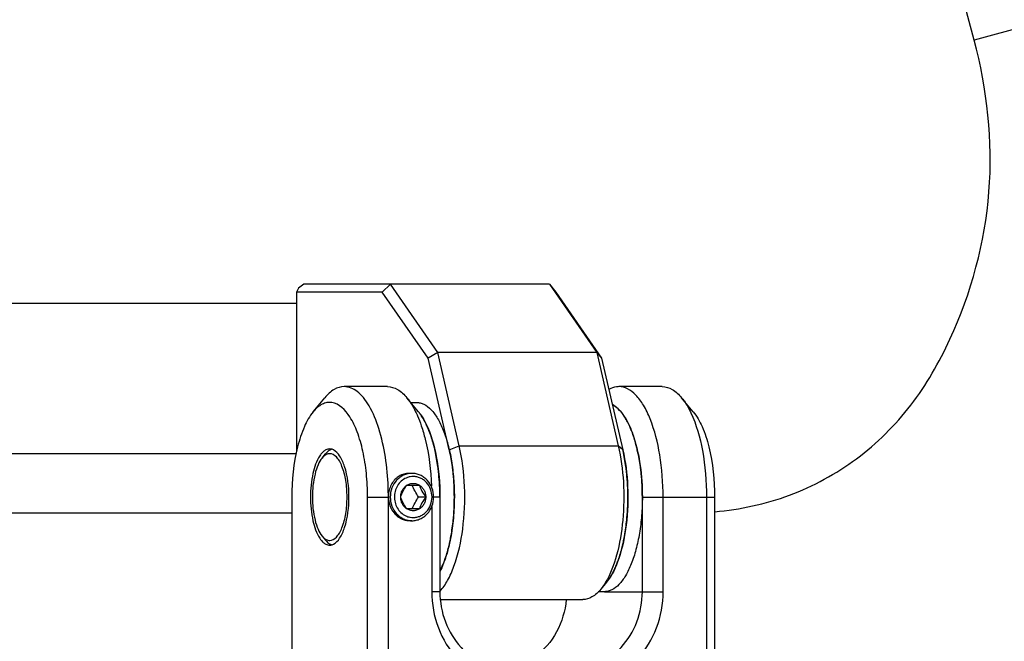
# Model space of a CAD drawing. Header units: millimetres. Extents: x 0 to 12710, y 0 to 5940.
# Tile 14 of 241: x 1558 to 1620, y 651 to 690. Entities that reach past the tile are written whole.
import ezdxf

# ---------------------------------------------------------------- set-up
doc = ezdxf.new("R2010")
doc.units = ezdxf.units.MM
doc.header["$LTSCALE"] = 231.275
for name, color, linetype in [('2ND_ARM_V2_PITCH_ABL607', 7, 'CONTINUOUS'), ('_0302_DELTA_BOTTOM_COVER-3T_PBL556', 7, 'CONTINUOUS'), ('A2300201_ABL553', 7, 'CONTINUOUS'), ('A2400201_ABL624', 7, 'CONTINUOUS'), ('M2300101_PBL608', 7, 'CONTINUOUS'), ('M2300201_PBL606', 7, 'CONTINUOUS'), ('M2300301_PBL721', 7, 'CONTINUOUS'), ('M2300602_PBL609', 7, 'CONTINUOUS'), ('M2420202_PBL675', 7, 'CONTINUOUS'), ('SSHH-ST-M3-5_203_PBL631', 7, 'CONTINUOUS'), ('WFM_0608_06_2_PBL719', 7, 'CONTINUOUS'), ('WFM_0608_06_2_PBL723', 7, 'CONTINUOUS'), ('아래쪽_19_VBL544', 7, 'CONTINUOUS')]:
    doc.layers.add(name, color=color, linetype=linetype)

# ---------------------------------------------------------------- blocks, each defined once
blk = doc.blocks.new('M2300201_PBL606', base_point=(1585.924, 663.35))
at = {"layer": 'M2300201_PBL606', "color": 7}
for p, q in [((1575.883, 673.35), (1575.554, 673.1)), ((1591.45, 673.35), (1575.883, 673.35)), ((1581.368, 673.35), (1580.856, 672.85)), ((1584.368, 669.02), (1581.368, 673.35)), ((1591.45, 673.35), (1591.854, 672.85)), ((1591.45, 673.35), (1594.45, 669.02)), ((1575.554, 673.1), (1575.425, 672.85)), ((1575.425, 672.85), (1575.425, 662.715)), ((1580.856, 672.85), (1575.425, 672.85)), ((1583.763, 668.654), (1580.856, 672.85)), ((1591.854, 672.85), (1594.761, 668.654)), ((1584.368, 669.02), (1583.763, 668.654)), ((1585.735, 663.1), (1584.368, 669.02)), ((1594.45, 669.02), (1584.368, 669.02)), ((1594.45, 669.02), (1595.817, 663.1)), ((1594.45, 669.02), (1594.761, 668.654)), ((1585.104, 662.85), (1583.763, 668.654)), ((1594.761, 668.654), (1596.102, 662.85)), ((1595.071, 654.452), (1594.7, 654.002)), ((1584.569, 653.35), (1593.565, 653.35))]:
    blk.add_line(p, q, dxfattribs=at)
at = {"layer": 'M2300201_PBL606', "color": 2}
for p, q in [((1585.104, 662.85), (1585.735, 663.1)), ((1585.735, 663.1), (1595.817, 663.1)), ((1596.102, 662.85), (1595.817, 663.1))]:
    blk.add_line(p, q, dxfattribs=at)
at = {"layer": 'M2300201_PBL606', "color": 7}
for centre, radius, start, end in [((1574.831, 660.478), 10.542, 12.55803, 13.003), ((1571.732, 659.943), 13.69, 5.87692, 6.22377), ((1570.826, 659.861), 14.599, 359.9597, 5.83537), ((1570.855, 659.839), 14.57, 354.156, 0.04595), ((1571.719, 659.758), 13.703, 353.79027, 354.12581), ((1574.836, 659.222), 10.537, 346.78692, 347.43155), ((1578.551, 658.077), 6.647, 337.78535, 338.90948)]:
    blk.add_arc(centre, radius, start, end, dxfattribs=at)
for points, knots in [([(1584.517, 653.887), (1584.704, 654.088), (1585.046, 654.597), (1585.61, 655.893), (1586.037, 657.903), (1586.142, 660.482), (1585.931, 662.253), (1585.735, 663.1)], [0, 0, 0, 0, 0.086348, 0.190581, 0.443112, 0.726625, 1, 1, 1, 1]), ([(1585.341, 661.427), (1585.328, 661.544), (1585.273, 661.994), (1585.195, 662.442), (1585.122, 662.771)], [0, 0, 0, 0, 0.257441, 1, 1, 1, 1]), ([(1595.817, 663.1), (1595.99, 662.348), (1596.196, 660.772), (1596.161, 658.431), (1595.804, 656.28), (1595.327, 654.979), (1595.013, 654.452)], [0, 0, 0, 0, 0.261977, 0.536541, 0.791755, 1, 1, 1, 1]), ([(1596.102, 662.85), (1596.278, 662.089), (1596.472, 660.497), (1596.391, 658.162), (1595.971, 656.095), (1595.428, 654.885), (1595.071, 654.452)], [0, 0, 0, 0, 0.270682, 0.552183, 0.805627, 1, 1, 1, 1]), ([(1585.121, 656.929), (1585.145, 657.036), (1585.237, 657.482), (1585.304, 657.933), (1585.341, 658.275)], [0, 0, 0, 0, 0.242088, 1, 1, 1, 1]), ([(1584.752, 655.685), (1584.786, 655.772), (1584.92, 656.141), (1585.026, 656.521), (1585.095, 656.813)], [0, 0, 0, 0, 0.236862, 1, 1, 1, 1]), ([(1594.7, 654.002), (1594.544, 653.813), (1594.216, 653.494), (1593.767, 653.35), (1593.565, 653.35)], [0, 0, 0, 0, 0.548932, 1, 1, 1, 1]), ([(1595.013, 654.452), (1594.988, 654.411), (1594.892, 654.255), (1594.785, 654.106), (1594.7, 654.002)], [0, 0, 0, 0, 0.262981, 1, 1, 1, 1])]:
    blk.add_open_spline(points, degree=3, knots=knots, dxfattribs=at)
blk.add_open_spline([(1584.521, 655.159), (1584.588, 655.291), (1584.648, 655.427), (1584.704, 655.564)], degree=3, dxfattribs=at)
blk = doc.blocks.new('WFM_0608_06_2_PBL719', base_point=(1595.938, 659.785))
at = {"layer": 'WFM_0608_06_2_PBL719', "color": 7}
blk.add_line((1594.94, 653.85), (1594.537, 653.85), dxfattribs=at)
for centre, radius, start, end in [((1586.013, 660.521), 10.354, 13.01892, 13.66361), ((1585.738, 660.457), 10.636, 12.5727, 13.01984), ((1582.651, 659.936), 13.769, 5.88413, 6.21359), ((1581.679, 659.853), 14.744, 359.9888, 5.81654), ((1581.878, 659.837), 14.545, 354.16081, 0.05117), ((1582.648, 659.765), 13.772, 353.78478, 354.13394), ((1585.785, 659.233), 10.588, 346.77994, 347.44114), ((1589.518, 658.089), 6.68, 337.78089, 338.90896), ((1592.548, 656.508), 3.255, 323.08009, 326.509), ((1592.923, 656.223), 2.784, 320.39589, 321.76152), ((1592.829, 656.297), 2.903, 321.75606, 322.33074), ((1592.761, 656.35), 2.99, 322.33158, 323.05867)]:
    blk.add_arc(centre, radius, start, end, dxfattribs=at)
for points, knots in [([(1595.44, 665.719), (1595.584, 665.642), (1595.869, 665.414), (1596.228, 664.946), (1596.551, 664.336), (1596.938, 663.307), (1597.256, 661.795), (1597.34, 660.519), (1597.34, 659.85)], [0, 0, 0, 0, 0.076872, 0.168608, 0.276579, 0.40013, 0.685133, 1, 1, 1, 1]), ([(1596.339, 661.426), (1596.326, 661.543), (1596.271, 661.994), (1596.193, 662.443), (1596.119, 662.773)], [0, 0, 0, 0, 0.257273, 1, 1, 1, 1]), ([(1597.34, 659.85), (1597.34, 659.46), (1597.31, 658.691), (1597.177, 657.576), (1596.961, 656.546), (1596.671, 655.64), (1596.316, 654.89), (1595.91, 654.32), (1595.511, 653.996), (1595.181, 653.871), (1595.019, 653.85), (1594.94, 653.85)], [0, 0, 0, 0, 0.169875, 0.334284, 0.488103, 0.62687, 0.747241, 0.847663, 0.9296, 0.965632, 1, 1, 1, 1]), ([(1596.12, 656.931), (1596.144, 657.038), (1596.236, 657.482), (1596.302, 657.932), (1596.339, 658.274)], [0, 0, 0, 0, 0.242103, 1, 1, 1, 1]), ([(1595.751, 655.685), (1595.784, 655.772), (1595.918, 656.141), (1596.024, 656.52), (1596.093, 656.812)], [0, 0, 0, 0, 0.236861, 1, 1, 1, 1]), ([(1595.263, 654.712), (1595.303, 654.774), (1595.472, 655.046), (1595.609, 655.336), (1595.702, 655.563)], [0, 0, 0, 0, 0.23143, 1, 1, 1, 1])]:
    blk.add_open_spline(points, degree=3, knots=knots, dxfattribs=at)
blk = doc.blocks.new('M2300301_PBL721', base_point=(1503.891, 667.35))
at = {"layer": 'M2300301_PBL721', "color": 7}
for p, q in [((1575.425, 672.115), (1436.724, 672.115)), ((1575.404, 662.585), (1436.724, 662.585))]:
    blk.add_line(p, q, dxfattribs=at)
blk = doc.blocks.new('WFM_0608_06_2_PBL723', base_point=(1584.043, 660.496))
at = {"layer": 'WFM_0608_06_2_PBL723', "color": 7}
blk.add_line((1582.66, 665.85), (1583.025, 665.85), dxfattribs=at)
for centre, radius, start, end in [((1580.912, 663.402), 2.906, 37.64687, 38.21648), ((1580.844, 663.35), 2.992, 36.93175, 37.64609), ((1580.56, 663.141), 3.345, 33.52262, 36.86462), ((1577.601, 661.611), 6.682, 21.08402, 22.21366), ((1573.87, 660.468), 10.589, 12.56141, 13.21356), ((1570.734, 659.936), 13.772, 5.86997, 6.21336), ((1569.763, 659.853), 14.745, 359.98888, 5.80288)]:
    blk.add_arc(centre, radius, start, end, dxfattribs=at)
for points, knots in [([(1583.025, 665.85), (1583.104, 665.85), (1583.267, 665.83), (1583.596, 665.705), (1583.995, 665.381), (1584.402, 664.811), (1584.756, 664.061), (1585.046, 663.155), (1585.262, 662.125), (1585.395, 661.01), (1585.425, 660.241), (1585.425, 659.85)], [0, 0, 0, 0, 0.034368, 0.0704, 0.152337, 0.252759, 0.373129, 0.511895, 0.665715, 0.830124, 1, 1, 1, 1]), ([(1583.637, 664.476), (1583.615, 664.522), (1583.527, 664.697), (1583.428, 664.867), (1583.348, 664.988)], [0, 0, 0, 0, 0.262476, 1, 1, 1, 1]), ([(1583.788, 664.138), (1583.776, 664.167), (1583.728, 664.281), (1583.677, 664.393), (1583.637, 664.476)], [0, 0, 0, 0, 0.256155, 1, 1, 1, 1]), ([(1584.178, 662.888), (1584.155, 662.989), (1584.059, 663.37), (1583.94, 663.745), (1583.836, 664.015)], [0, 0, 0, 0, 0.2627, 1, 1, 1, 1]), ([(1584.424, 661.426), (1584.412, 661.542), (1584.357, 661.993), (1584.278, 662.441), (1584.205, 662.771)], [0, 0, 0, 0, 0.257259, 1, 1, 1, 1]), ([(1585.425, 659.85), (1585.425, 659.402), (1585.386, 658.525), (1585.213, 657.265), (1584.934, 656.133), (1584.666, 655.446), (1584.512, 655.141)], [0, 0, 0, 0, 0.277996, 0.544217, 0.787837, 1, 1, 1, 1])]:
    blk.add_open_spline(points, degree=3, knots=knots, dxfattribs=at)
blk = doc.blocks.new('A2300201_ABL553', base_point=(1509.581, 663.35))
at = {"layer": 'M2300201_PBL606'}
blk.add_blockref('M2300201_PBL606', (1585.924, 663.35), dxfattribs=at)
at = {"layer": 'M2300301_PBL721'}
blk.add_blockref('M2300301_PBL721', (1503.891, 667.35), dxfattribs=at)
at = {"layer": 'WFM_0608_06_2_PBL719'}
blk.add_blockref('WFM_0608_06_2_PBL719', (1595.938, 659.785), dxfattribs=at)
at = {"layer": 'WFM_0608_06_2_PBL723'}
blk.add_blockref('WFM_0608_06_2_PBL723', (1584.043, 660.496), dxfattribs=at)
blk = doc.blocks.new('_0302_DELTA_BOTTOM_COVER-3T_PBL556', base_point=(1588.119, 739.287))
at = {"layer": '_0302_DELTA_BOTTOM_COVER-3T_PBL556', "color": 2}
for p, q in [((1618.369, 688.824), (1600.66, 754.916)), ((1626.444, 690.988), (1618.369, 688.824)), ((1549.848, 658.851), (1575.126, 658.851))]:
    blk.add_line(p, q, dxfattribs=at)
blk.add_open_spline([(1601.931, 658.92), (1603.54, 659.057), (1606.742, 659.752), (1611.052, 662.097), (1614.542, 665.556), (1617.762, 671.198), (1619.917, 679.15), (1619.203, 685.71), (1618.369, 688.824)], degree=3, knots=[0, 0, 0, 0, 0.125118, 0.250195, 0.375305, 0.500533, 0.750213, 1, 1, 1, 1], dxfattribs=at)
blk = doc.blocks.new('M2300101_PBL608', base_point=(1588.524, 653.35))
at = {"layer": 'M2300101_PBL608', "color": 7}
for p, q in [((1581.192, 666.85), (1578.443, 666.85)), ((1598.606, 666.85), (1595.856, 666.85)), ((1576.479, 665.249), (1577.221, 666.149)), ((1583.156, 665.249), (1582.414, 666.149)), ((1600.57, 665.249), (1599.828, 666.149)), ((1575.126, 659.85), (1575.126, 645.85)), ((1579.926, 645.85), (1579.926, 659.85)), ((1581.243, 646.265), (1581.243, 659.85)), ((1584.509, 659.85), (1584.509, 653.85)), ((1597.34, 653.85), (1597.34, 659.85)), ((1598.656, 653.85), (1598.656, 659.85)), ((1601.406, 659.85), (1601.406, 646.265)), ((1601.922, 659.85), (1601.922, 645.85)), ((1583.992, 659.246), (1583.992, 653.85)), ((1589.091, 648.85), (1592.757, 648.85)), ((1589.491, 647.85), (1593.157, 647.85)), ((1581.243, 646.265), (1579.926, 645.85)), ((1581.243, 646.265), (1586.205, 640.85)), ((1596.444, 640.85), (1601.406, 646.265)), ((1601.922, 645.85), (1601.406, 646.265)), ((1580.625, 639.85), (1575.126, 645.85)), ((1579.926, 645.85), (1575.126, 645.85)), ((1579.926, 645.85), (1585.425, 639.85)), ((1596.423, 639.85), (1601.922, 645.85)), ((1585.425, 639.85), (1586.205, 640.85)), ((1596.444, 640.85), (1586.205, 640.85)), ((1596.444, 640.85), (1596.423, 639.85)), ((1596.423, 639.85), (1580.625, 639.85))]:
    blk.add_line(p, q, dxfattribs=at)
at = {"layer": 'M2300101_PBL608', "color": 2}
for p, q in [((1579.926, 659.85), (1581.243, 659.85)), ((1584.509, 659.85), (1584.108, 659.85)), ((1597.34, 659.85), (1601.922, 659.85)), ((1584.509, 653.85), (1583.992, 653.85)), ((1594.94, 653.85), (1598.656, 653.85)), ((1589.091, 648.85), (1589.491, 647.85)), ((1592.757, 648.85), (1593.157, 647.85))]:
    blk.add_line(p, q, dxfattribs=at)
at = {"layer": 'M2300101_PBL608', "color": 7}
for centre, radius, start, end in [((1594.792, 664.505), 1.376, 57.8735, 61.44643), ((1594.722, 664.392), 1.509, 54.16905, 57.86596), ((1593.355, 663.117), 3.388, 33.52806, 35.54862), ((1590.467, 661.625), 6.646, 21.07747, 22.22295), ((1586.743, 660.477), 10.545, 12.5525, 13.22699), ((1583.636, 659.945), 13.7, 5.85357, 6.21417), ((1582.71, 659.859), 14.63, 359.96617, 5.81628), ((1592.369, 650.964), 2.108, 280.68172, 282.89333)]:
    blk.add_arc(centre, radius, start, end, dxfattribs=at)
at = {"layer": 'M2300101_PBL608', "color": 134}
blk.add_arc((1582.552, 660.122), 1.229, 89.27054, 90.31396, dxfattribs=at)
at = {"layer": 'M2300101_PBL608', "color": 7}
for points, knots in [([(1578.443, 666.85), (1578.225, 666.85), (1577.742, 666.696), (1577.389, 666.352), (1577.221, 666.149)], [0, 0, 0, 0, 0.451066, 1, 1, 1, 1]), ([(1581.054, 662.375), (1580.959, 662.99), (1580.714, 664.107), (1580.209, 665.376), (1579.694, 666.139), (1579.214, 666.637), (1578.738, 666.85), (1578.443, 666.85)], [0, 0, 0, 0, 0.339423, 0.62244, 0.738944, 0.838814, 1, 1, 1, 1]), ([(1581.192, 666.85), (1581.409, 666.85), (1581.893, 666.696), (1582.246, 666.352), (1582.414, 666.149)], [0, 0, 0, 0, 0.451066, 1, 1, 1, 1]), ([(1595.856, 666.85), (1595.803, 666.85), (1595.582, 666.835), (1595.368, 666.753), (1595.223, 666.669)], [0, 0, 0, 0, 0.24127, 1, 1, 1, 1]), ([(1598.656, 659.85), (1598.656, 660.746), (1598.53, 662.427), (1598.051, 664.389), (1597.463, 665.638), (1596.987, 666.303), (1596.454, 666.739), (1596.044, 666.85), (1595.856, 666.85)], [0, 0, 0, 0, 0.334422, 0.626915, 0.747424, 0.847959, 0.929993, 1, 1, 1, 1]), ([(1598.606, 666.85), (1598.823, 666.85), (1599.307, 666.696), (1599.66, 666.352), (1599.828, 666.149)], [0, 0, 0, 0, 0.451066, 1, 1, 1, 1]), ([(1579.926, 659.85), (1579.926, 660.351), (1579.877, 661.328), (1579.665, 662.711), (1579.316, 663.929), (1578.807, 665.057), (1578.054, 665.865), (1577.344, 665.85), (1576.908, 665.695), (1576.638, 665.442), (1576.479, 665.249)], [0, 0, 0, 0, 0.185631, 0.361443, 0.518562, 0.650321, 0.830682, 0.868142, 0.907351, 1, 1, 1, 1]), ([(1582.414, 666.149), (1582.468, 666.083), (1582.693, 665.786), (1582.875, 665.459), (1582.998, 665.199)], [0, 0, 0, 0, 0.228344, 1, 1, 1, 1]), ([(1599.828, 666.149), (1599.882, 666.083), (1600.107, 665.786), (1600.289, 665.459), (1600.412, 665.199)], [0, 0, 0, 0, 0.228344, 1, 1, 1, 1]), ([(1576.479, 665.249), (1576.248, 664.97), (1575.85, 664.248), (1575.276, 662.453), (1575.126, 660.919), (1575.126, 659.85)], [0, 0, 0, 0, 0.192445, 0.431857, 1, 1, 1, 1]), ([(1583.156, 665.249), (1583.199, 665.196), (1583.379, 664.961), (1583.527, 664.702), (1583.627, 664.497)], [0, 0, 0, 0, 0.229574, 1, 1, 1, 1]), ([(1596.112, 665.087), (1596.073, 665.141), (1595.924, 665.335), (1595.749, 665.511), (1595.605, 665.616)], [0, 0, 0, 0, 0.27317, 1, 1, 1, 1]), ([(1600.57, 665.249), (1600.8, 664.97), (1601.199, 664.248), (1601.773, 662.453), (1601.922, 660.919), (1601.922, 659.85)], [0, 0, 0, 0, 0.192445, 0.431857, 1, 1, 1, 1]), ([(1582.998, 665.199), (1583.029, 665.135), (1583.151, 664.866), (1583.256, 664.589), (1583.328, 664.375)], [0, 0, 0, 0, 0.238573, 1, 1, 1, 1]), ([(1596.619, 664.138), (1596.586, 664.218), (1596.46, 664.511), (1596.308, 664.794), (1596.179, 664.988)], [0, 0, 0, 0, 0.268592, 1, 1, 1, 1]), ([(1600.412, 665.199), (1600.77, 664.443), (1601.256, 662.661), (1601.406, 660.837), (1601.406, 659.85)], [0, 0, 0, 0, 0.458761, 1, 1, 1, 1]), ([(1583.328, 664.375), (1583.424, 664.094), (1583.781, 662.845), (1583.938, 661.543), (1583.978, 660.542)], [0, 0, 0, 0, 0.228419, 1, 1, 1, 1]), ([(1583.627, 664.497), (1583.946, 663.846), (1584.376, 662.297), (1584.509, 660.711), (1584.509, 659.85)], [0, 0, 0, 0, 0.457172, 1, 1, 1, 1]), ([(1597.009, 662.89), (1596.986, 662.99), (1596.89, 663.37), (1596.772, 663.745), (1596.668, 664.015)], [0, 0, 0, 0, 0.262632, 1, 1, 1, 1]), ([(1577.526, 662.9), (1577.441, 662.9), (1577.322, 662.867), (1577.223, 662.805), (1577.197, 662.787)], [0, 0, 0, 0, 0.730095, 1, 1, 1, 1]), ([(1578.746, 659.85), (1578.746, 660.501), (1578.643, 661.419), (1578.227, 662.419), (1577.928, 662.76), (1577.766, 662.841)], [0, 0, 0, 0, 0.601846, 0.833243, 1, 1, 1, 1]), ([(1597.255, 661.427), (1597.243, 661.543), (1597.188, 661.993), (1597.11, 662.44), (1597.037, 662.769)], [0, 0, 0, 0, 0.257355, 1, 1, 1, 1]), ([(1576.896, 662.463), (1576.676, 662.132), (1576.392, 661.252), (1576.306, 660.353), (1576.306, 659.85)], [0, 0, 0, 0, 0.441622, 1, 1, 1, 1]), ([(1577.117, 662.724), (1577.097, 662.706), (1577.015, 662.627), (1576.945, 662.536), (1576.896, 662.463)], [0, 0, 0, 0, 0.231131, 1, 1, 1, 1]), ([(1581.243, 659.85), (1581.243, 660.065), (1581.227, 660.909), (1581.15, 661.753), (1581.054, 662.375)], [0, 0, 0, 0, 0.254229, 1, 1, 1, 1]), ([(1576.306, 659.85), (1576.306, 659.348), (1576.392, 658.449), (1576.676, 657.57), (1576.896, 657.238)], [0, 0, 0, 0, 0.55835, 1, 1, 1, 1]), ([(1577.766, 656.86), (1577.928, 656.941), (1578.227, 657.282), (1578.643, 658.282), (1578.746, 659.2), (1578.746, 659.85)], [0, 0, 0, 0, 0.166757, 0.398154, 1, 1, 1, 1]), ([(1576.896, 657.238), (1576.913, 657.213), (1576.979, 657.119), (1577.055, 657.033), (1577.117, 656.977)], [0, 0, 0, 0, 0.269778, 1, 1, 1, 1]), ([(1577.197, 656.914), (1577.223, 656.895), (1577.322, 656.834), (1577.441, 656.8), (1577.526, 656.8)], [0, 0, 0, 0, 0.269905, 1, 1, 1, 1]), ([(1583.992, 653.85), (1583.992, 653.072), (1584.27, 651.519), (1585.475, 649.528), (1587.302, 648.173), (1588.773, 647.85), (1589.491, 647.85)], [0, 0, 0, 0, 0.25999, 0.514217, 0.760121, 1, 1, 1, 1]), ([(1584.509, 653.85), (1584.509, 653.202), (1584.74, 651.907), (1585.745, 650.248), (1587.267, 649.119), (1588.493, 648.85), (1589.091, 648.85)], [0, 0, 0, 0, 0.25999, 0.514217, 0.760121, 1, 1, 1, 1]), ([(1592.757, 648.85), (1593.355, 648.85), (1594.582, 649.119), (1596.104, 650.248), (1597.108, 651.907), (1597.34, 653.202), (1597.34, 653.85)], [0, 0, 0, 0, 0.239879, 0.485783, 0.74001, 1, 1, 1, 1]), ([(1593.157, 647.85), (1593.875, 647.85), (1595.346, 648.173), (1597.173, 649.528), (1598.378, 651.519), (1598.656, 653.072), (1598.656, 653.85)], [0, 0, 0, 0, 0.239879, 0.485783, 0.74001, 1, 1, 1, 1]), ([(1592.516, 653.346), (1592.45, 652.635), (1592.04, 651.245), (1591.097, 650.135), (1590.542, 649.721)], [0, 0, 0, 0, 0.507826, 1, 1, 1, 1]), ([(1593.336, 650.051), (1593.168, 650.051), (1592.778, 649.964), (1592.408, 649.832), (1592.196, 649.754)], [0, 0, 0, 0, 0.425329, 1, 1, 1, 1]), ([(1593.774, 649.716), (1593.774, 649.637), (1593.643, 649.211), (1593.181, 648.987), (1592.84, 648.908)], [0, 0, 0, 0, 0.18324, 1, 1, 1, 1]), ([(1593.336, 650.051), (1593.45, 650.051), (1593.678, 650.02), (1593.774, 649.804), (1593.774, 649.716)], [0, 0, 0, 0, 0.564831, 1, 1, 1, 1]), ([(1592.76, 648.892), (1592.724, 648.885), (1592.572, 648.86), (1592.417, 648.85), (1592.299, 648.85)], [0, 0, 0, 0, 0.236307, 1, 1, 1, 1])]:
    blk.add_open_spline(points, degree=3, knots=knots, dxfattribs=at)
for points in [[(1577.197, 662.787), (1577.169, 662.768), (1577.142, 662.747), (1577.117, 662.724)], [(1577.673, 662.878), (1577.625, 662.893), (1577.575, 662.9), (1577.526, 662.9)], [(1577.766, 662.841), (1577.736, 662.856), (1577.705, 662.869), (1577.673, 662.878)], [(1577.117, 656.977), (1577.142, 656.954), (1577.169, 656.933), (1577.197, 656.914)], [(1577.526, 656.8), (1577.575, 656.8), (1577.625, 656.808), (1577.673, 656.823)], [(1577.673, 656.823), (1577.705, 656.832), (1577.736, 656.845), (1577.766, 656.86)]]:
    blk.add_open_spline(points, degree=3, dxfattribs=at)
at = {"layer": 'M2300101_PBL608', "color": 134}
for points, knots in [([(1582.546, 661.351), (1582.495, 661.35), (1582.333, 661.339), (1582.065, 661.266), (1581.785, 661.097), (1581.551, 660.856), (1581.375, 660.556), (1581.264, 660.201), (1581.243, 659.966), (1581.243, 659.85)], [0, 0, 0, 0, 0.070873, 0.225727, 0.380582, 0.535436, 0.690291, 0.845145, 1, 1, 1, 1]), ([(1581.243, 659.85), (1581.245, 659.826), (1581.249, 659.778), (1581.255, 659.717), (1581.259, 659.668), (1581.262, 659.638), (1581.264, 659.614), (1581.265, 659.596), (1581.267, 659.58), (1581.268, 659.57), (1581.268, 659.564), (1581.268, 659.559), (1581.27, 659.555), (1581.272, 659.549), (1581.274, 659.539), (1581.278, 659.524), (1581.283, 659.507), (1581.29, 659.483), (1581.298, 659.454), (1581.307, 659.419), (1581.317, 659.384), (1581.325, 659.355), (1581.332, 659.331), (1581.337, 659.314), (1581.341, 659.299), (1581.343, 659.289), (1581.345, 659.283), (1581.346, 659.279), (1581.348, 659.275), (1581.351, 659.269), (1581.355, 659.26), (1581.362, 659.247), (1581.37, 659.23), (1581.38, 659.209), (1581.393, 659.182), (1581.409, 659.15), (1581.425, 659.117), (1581.438, 659.09), (1581.449, 659.069), (1581.456, 659.053), (1581.463, 659.039), (1581.468, 659.03), (1581.47, 659.024), (1581.472, 659.02), (1581.475, 659.017), (1581.479, 659.012), (1581.485, 659.004), (1581.494, 658.992), (1581.505, 658.977), (1581.519, 658.958), (1581.537, 658.934), (1581.559, 658.905), (1581.58, 658.876), (1581.598, 658.852), (1581.613, 658.833), (1581.624, 658.819), (1581.633, 658.807), (1581.639, 658.798), (1581.643, 658.793), (1581.645, 658.79), (1581.648, 658.787), (1581.653, 658.783), (1581.66, 658.776), (1581.671, 658.767), (1581.684, 658.755), (1581.701, 658.739), (1581.723, 658.72), (1581.749, 658.697), (1581.775, 658.674), (1581.796, 658.654), (1581.814, 658.639), (1581.827, 658.627), (1581.837, 658.618), (1581.845, 658.611), (1581.849, 658.607), (1581.852, 658.604), (1581.856, 658.602), (1581.861, 658.599), (1581.87, 658.594), (1581.882, 658.587), (1581.897, 658.578), (1581.917, 658.567), (1581.941, 658.552), (1581.971, 658.535), (1582, 658.518), (1582.025, 658.503), (1582.045, 658.492), (1582.059, 658.483), (1582.072, 658.476), (1582.08, 658.471), (1582.085, 658.468), (1582.089, 658.465), (1582.093, 658.464), (1582.098, 658.463), (1582.108, 658.459), (1582.121, 658.455), (1582.137, 658.45), (1582.158, 658.442), (1582.185, 658.434), (1582.217, 658.423), (1582.249, 658.412), (1582.276, 658.403), (1582.297, 658.396), (1582.313, 658.391), (1582.327, 658.386), (1582.336, 658.383), (1582.342, 658.381), (1582.346, 658.38), (1582.35, 658.38), (1582.355, 658.379), (1582.365, 658.378), (1582.38, 658.376), (1582.397, 658.375), (1582.419, 658.372), (1582.447, 658.369), (1582.493, 658.364), (1582.549, 658.358), (1582.595, 658.353), (1582.617, 658.35)], [0, 0, 0, 0, 0.03125, 0.0625, 0.078125, 0.09375, 0.101562, 0.109375, 0.117188, 0.121094, 0.123047, 0.125, 0.126953, 0.128906, 0.132812, 0.140625, 0.148438, 0.15625, 0.171875, 0.1875, 0.203125, 0.21875, 0.226562, 0.234375, 0.242188, 0.246094, 0.248047, 0.25, 0.251953, 0.253906, 0.257812, 0.265625, 0.273438, 0.28125, 0.296875, 0.3125, 0.328125, 0.34375, 0.351562, 0.359375, 0.367188, 0.371094, 0.373047, 0.375, 0.376953, 0.378906, 0.382812, 0.390625, 0.398438, 0.40625, 0.421875, 0.4375, 0.453125, 0.46875, 0.476562, 0.484375, 0.492188, 0.496094, 0.498047, 0.5, 0.501953, 0.503906, 0.507812, 0.515625, 0.523438, 0.53125, 0.546875, 0.5625, 0.578125, 0.59375, 0.601562, 0.609375, 0.617188, 0.621094, 0.623047, 0.625, 0.626953, 0.628906, 0.632812, 0.640625, 0.648438, 0.65625, 0.671875, 0.6875, 0.703125, 0.71875, 0.726562, 0.734375, 0.742188, 0.746094, 0.748047, 0.75, 0.751953, 0.753906, 0.757812, 0.765625, 0.773438, 0.78125, 0.796875, 0.8125, 0.828125, 0.84375, 0.851562, 0.859375, 0.867188, 0.871094, 0.873047, 0.875, 0.876953, 0.878906, 0.882812, 0.890625, 0.898438, 0.90625, 0.921875, 0.9375, 0.96875, 1, 1, 1, 1]), ([(1591.324, 644.85), (1591.302, 644.848), (1591.257, 644.843), (1591.202, 644.837), (1591.157, 644.833), (1591.129, 644.83), (1591.107, 644.827), (1591.091, 644.825), (1591.077, 644.824), (1591.067, 644.823), (1591.061, 644.822), (1591.057, 644.822), (1591.053, 644.821), (1591.048, 644.819), (1591.038, 644.816), (1591.025, 644.811), (1591.009, 644.806), (1590.988, 644.799), (1590.961, 644.79), (1590.929, 644.78), (1590.897, 644.769), (1590.87, 644.76), (1590.848, 644.753), (1590.832, 644.748), (1590.819, 644.743), (1590.81, 644.74), (1590.804, 644.739), (1590.8, 644.738), (1590.797, 644.735), (1590.792, 644.732), (1590.783, 644.727), (1590.771, 644.72), (1590.756, 644.712), (1590.736, 644.7), (1590.711, 644.686), (1590.682, 644.669), (1590.652, 644.651), (1590.628, 644.637), (1590.608, 644.626), (1590.593, 644.617), (1590.581, 644.61), (1590.572, 644.605), (1590.567, 644.602), (1590.563, 644.6), (1590.56, 644.597), (1590.556, 644.593), (1590.548, 644.586), (1590.537, 644.576), (1590.524, 644.564), (1590.506, 644.549), (1590.484, 644.529), (1590.458, 644.505), (1590.431, 644.482), (1590.409, 644.462), (1590.392, 644.447), (1590.378, 644.435), (1590.368, 644.425), (1590.36, 644.418), (1590.355, 644.414), (1590.352, 644.411), (1590.349, 644.408), (1590.346, 644.403), (1590.34, 644.395), (1590.331, 644.383), (1590.32, 644.369), (1590.306, 644.35), (1590.288, 644.326), (1590.267, 644.298), (1590.246, 644.27), (1590.228, 644.246), (1590.214, 644.227), (1590.203, 644.213), (1590.194, 644.201), (1590.188, 644.193), (1590.184, 644.188), (1590.182, 644.185), (1590.18, 644.181), (1590.177, 644.176), (1590.173, 644.166), (1590.166, 644.153), (1590.158, 644.137), (1590.147, 644.115), (1590.134, 644.088), (1590.118, 644.056), (1590.103, 644.024), (1590.089, 643.997), (1590.079, 643.975), (1590.071, 643.959), (1590.064, 643.946), (1590.06, 643.936), (1590.057, 643.931), (1590.055, 643.927), (1590.054, 643.923), (1590.052, 643.917), (1590.049, 643.906), (1590.045, 643.892), (1590.04, 643.874), (1590.034, 643.851), (1590.026, 643.822), (1590.016, 643.787), (1590.006, 643.752), (1589.998, 643.723), (1589.991, 643.699), (1589.986, 643.682), (1589.982, 643.667), (1589.979, 643.657), (1589.978, 643.651), (1589.976, 643.647), (1589.976, 643.642), (1589.976, 643.636), (1589.975, 643.625), (1589.973, 643.61), (1589.971, 643.591), (1589.969, 643.567), (1589.966, 643.536), (1589.962, 643.486), (1589.956, 643.425), (1589.952, 643.375), (1589.949, 643.35)], [0, 0, 0, 0, 0.03125, 0.0625, 0.078125, 0.09375, 0.101562, 0.109375, 0.117188, 0.121094, 0.123047, 0.125, 0.126953, 0.128906, 0.132812, 0.140625, 0.148438, 0.15625, 0.171875, 0.1875, 0.203125, 0.21875, 0.226562, 0.234375, 0.242188, 0.246094, 0.248047, 0.25, 0.251953, 0.253906, 0.257812, 0.265625, 0.273438, 0.28125, 0.296875, 0.3125, 0.328125, 0.34375, 0.351562, 0.359375, 0.367188, 0.371094, 0.373047, 0.375, 0.376953, 0.378906, 0.382812, 0.390625, 0.398438, 0.40625, 0.421875, 0.4375, 0.453125, 0.46875, 0.476562, 0.484375, 0.492188, 0.496094, 0.498047, 0.5, 0.501953, 0.503906, 0.507812, 0.515625, 0.523438, 0.53125, 0.546875, 0.5625, 0.578125, 0.59375, 0.601562, 0.609375, 0.617188, 0.621094, 0.623047, 0.625, 0.626953, 0.628906, 0.632812, 0.640625, 0.648438, 0.65625, 0.671875, 0.6875, 0.703125, 0.71875, 0.726562, 0.734375, 0.742188, 0.746094, 0.748047, 0.75, 0.751953, 0.753906, 0.757812, 0.765625, 0.773438, 0.78125, 0.796875, 0.8125, 0.828125, 0.84375, 0.851562, 0.859375, 0.867188, 0.871094, 0.873047, 0.875, 0.876953, 0.878906, 0.882812, 0.890625, 0.898438, 0.90625, 0.921875, 0.9375, 0.96875, 1, 1, 1, 1]), ([(1589.949, 643.35), (1589.952, 643.326), (1589.956, 643.278), (1589.961, 643.217), (1589.966, 643.168), (1589.969, 643.138), (1589.971, 643.114), (1589.972, 643.096), (1589.974, 643.08), (1589.975, 643.07), (1589.975, 643.064), (1589.975, 643.059), (1589.977, 643.055), (1589.978, 643.049), (1589.981, 643.039), (1589.985, 643.024), (1589.99, 643.007), (1589.997, 642.983), (1590.005, 642.954), (1590.014, 642.919), (1590.024, 642.884), (1590.032, 642.855), (1590.039, 642.831), (1590.043, 642.814), (1590.048, 642.799), (1590.05, 642.789), (1590.052, 642.783), (1590.053, 642.779), (1590.055, 642.775), (1590.058, 642.769), (1590.062, 642.76), (1590.069, 642.747), (1590.077, 642.73), (1590.087, 642.709), (1590.1, 642.682), (1590.116, 642.65), (1590.132, 642.617), (1590.145, 642.59), (1590.156, 642.569), (1590.163, 642.553), (1590.17, 642.539), (1590.174, 642.53), (1590.177, 642.524), (1590.179, 642.52), (1590.182, 642.517), (1590.185, 642.512), (1590.192, 642.504), (1590.201, 642.492), (1590.212, 642.477), (1590.226, 642.458), (1590.244, 642.434), (1590.266, 642.405), (1590.287, 642.376), (1590.305, 642.352), (1590.32, 642.333), (1590.33, 642.319), (1590.339, 642.307), (1590.346, 642.298), (1590.349, 642.293), (1590.352, 642.29), (1590.355, 642.287), (1590.36, 642.283), (1590.367, 642.276), (1590.378, 642.267), (1590.391, 642.255), (1590.408, 642.239), (1590.43, 642.22), (1590.456, 642.197), (1590.482, 642.174), (1590.503, 642.154), (1590.521, 642.139), (1590.533, 642.127), (1590.544, 642.118), (1590.552, 642.111), (1590.556, 642.107), (1590.559, 642.104), (1590.563, 642.102), (1590.568, 642.099), (1590.577, 642.094), (1590.589, 642.087), (1590.604, 642.078), (1590.623, 642.067), (1590.648, 642.052), (1590.678, 642.035), (1590.707, 642.018), (1590.732, 642.003), (1590.752, 641.992), (1590.766, 641.983), (1590.779, 641.976), (1590.787, 641.971), (1590.792, 641.968), (1590.796, 641.965), (1590.8, 641.964), (1590.805, 641.963), (1590.815, 641.959), (1590.828, 641.955), (1590.844, 641.95), (1590.865, 641.942), (1590.892, 641.934), (1590.924, 641.923), (1590.956, 641.912), (1590.983, 641.903), (1591.004, 641.896), (1591.02, 641.891), (1591.034, 641.886), (1591.043, 641.883), (1591.048, 641.881), (1591.052, 641.88), (1591.057, 641.88), (1591.062, 641.879), (1591.072, 641.878), (1591.086, 641.876), (1591.103, 641.875), (1591.126, 641.872), (1591.154, 641.869), (1591.2, 641.864), (1591.256, 641.858), (1591.302, 641.853), (1591.324, 641.85)], [0, 0, 0, 0, 0.03125, 0.0625, 0.078125, 0.09375, 0.101562, 0.109375, 0.117188, 0.121094, 0.123047, 0.125, 0.126953, 0.128906, 0.132812, 0.140625, 0.148438, 0.15625, 0.171875, 0.1875, 0.203125, 0.21875, 0.226562, 0.234375, 0.242188, 0.246094, 0.248047, 0.25, 0.251953, 0.253906, 0.257812, 0.265625, 0.273438, 0.28125, 0.296875, 0.3125, 0.328125, 0.34375, 0.351562, 0.359375, 0.367188, 0.371094, 0.373047, 0.375, 0.376953, 0.378906, 0.382812, 0.390625, 0.398438, 0.40625, 0.421875, 0.4375, 0.453125, 0.46875, 0.476562, 0.484375, 0.492188, 0.496094, 0.498047, 0.5, 0.501953, 0.503906, 0.507812, 0.515625, 0.523438, 0.53125, 0.546875, 0.5625, 0.578125, 0.59375, 0.601562, 0.609375, 0.617188, 0.621094, 0.623047, 0.625, 0.626953, 0.628906, 0.632812, 0.640625, 0.648438, 0.65625, 0.671875, 0.6875, 0.703125, 0.71875, 0.726562, 0.734375, 0.742188, 0.746094, 0.748047, 0.75, 0.751953, 0.753906, 0.757812, 0.765625, 0.773438, 0.78125, 0.796875, 0.8125, 0.828125, 0.84375, 0.851562, 0.859375, 0.867188, 0.871094, 0.873047, 0.875, 0.876953, 0.878906, 0.882812, 0.890625, 0.898438, 0.90625, 0.921875, 0.9375, 0.96875, 1, 1, 1, 1])]:
    blk.add_open_spline(points, degree=3, knots=knots, dxfattribs=at)
blk = doc.blocks.new('M2300602_PBL609', base_point=(1577.526, 659.85))
at = {"layer": 'M2300602_PBL609', "color": 7}
for p, q in [((1577.046, 662.325), (1577.269, 662.595)), ((1577.046, 657.376), (1577.269, 657.106))]:
    blk.add_line(p, q, dxfattribs=at)
for points, knots in [([(1577.567, 662.844), (1577.541, 662.831), (1577.428, 662.766), (1577.333, 662.672), (1577.269, 662.595)], [0, 0, 0, 0, 0.226945, 1, 1, 1, 1]), ([(1577.046, 662.325), (1576.94, 662.197), (1576.758, 661.866), (1576.495, 661.043), (1576.378, 659.85), (1576.495, 658.658), (1576.758, 657.835), (1576.94, 657.504), (1577.046, 657.376)], [0, 0, 0, 0, 0.096207, 0.215915, 0.5, 0.784085, 0.903793, 1, 1, 1, 1]), ([(1577.305, 662.544), (1577.282, 662.532), (1577.184, 662.474), (1577.102, 662.392), (1577.046, 662.325)], [0, 0, 0, 0, 0.227609, 1, 1, 1, 1]), ([(1577.526, 657.1), (1577.683, 657.1), (1577.935, 657.259), (1578.155, 657.577), (1578.389, 658.068), (1578.576, 658.838), (1578.653, 659.85), (1578.576, 660.863), (1578.389, 661.633), (1578.155, 662.124), (1577.935, 662.441), (1577.683, 662.6), (1577.526, 662.6)], [0, 0, 0, 0, 0.074698, 0.125132, 0.185565, 0.332281, 0.5, 0.667719, 0.814435, 0.874868, 0.925302, 1, 1, 1, 1]), ([(1577.046, 657.376), (1577.066, 657.352), (1577.141, 657.267), (1577.232, 657.194), (1577.305, 657.157)], [0, 0, 0, 0, 0.275292, 1, 1, 1, 1]), ([(1577.269, 657.106), (1577.291, 657.079), (1577.378, 656.981), (1577.483, 656.899), (1577.567, 656.857)], [0, 0, 0, 0, 0.276261, 1, 1, 1, 1])]:
    blk.add_open_spline(points, degree=3, knots=knots, dxfattribs=at)
for points in [[(1577.669, 662.882), (1577.634, 662.873), (1577.6, 662.86), (1577.567, 662.844)], [(1577.526, 662.6), (1577.45, 662.6), (1577.373, 662.579), (1577.305, 662.544)], [(1577.305, 657.157), (1577.373, 657.122), (1577.45, 657.1), (1577.526, 657.1)], [(1577.567, 656.857), (1577.6, 656.841), (1577.634, 656.828), (1577.669, 656.819)]]:
    blk.add_open_spline(points, degree=3, dxfattribs=at)
blk = doc.blocks.new('SSHH-ST-M3-5_203_PBL631', base_point=(1582.737, 659.85))
at = {"layer": 'SSHH-ST-M3-5_203_PBL631', "color": 7}
for p, q in [((1582.737, 661.35), (1582.552, 661.35)), ((1582.42, 660.6), (1583.214, 660.6)), ((1582.762, 660.597), (1582.761, 660.6)), ((1582.762, 660.597), (1582.761, 660.6)), ((1583.611, 659.85), (1583.158, 659.85)), ((1583.214, 659.1), (1582.42, 659.1)), ((1582.761, 659.1), (1582.762, 659.104)), ((1582.761, 659.1), (1582.762, 659.104)), ((1582.737, 658.35), (1582.617, 658.35))]:
    blk.add_line(p, q, dxfattribs=at)
for centre, radius, start, end in [((1582.821, 660.038), 1.113, 103.20252, 108.97447), ((1582.819, 660.049), 1.102, 99.78553, 103.19699), ((1582.818, 660.054), 1.097, 90.0159, 99.78094), ((1582.593, 659.85), 1.416, 359.95341, 0.12787), ((1582.823, 659.671), 1.121, 245.04539, 259.00599), ((1582.818, 659.649), 1.098, 259.06493, 260.15351), ((1582.818, 659.647), 1.097, 260.15568, 269.98377)]:
    blk.add_arc(centre, radius, start, end, dxfattribs=at)
for points, knots in [([(1582.737, 661.35), (1582.647, 661.35), (1582.466, 661.331), (1582.206, 661.245), (1581.967, 661.104), (1581.686, 660.852), (1581.432, 660.433), (1581.327, 659.85), (1581.432, 659.268), (1581.686, 658.849), (1581.967, 658.597), (1582.206, 658.456), (1582.466, 658.37), (1582.647, 658.35), (1582.737, 658.35)], [0, 0, 0, 0, 0.059938, 0.120295, 0.181431, 0.243565, 0.370355, 0.5, 0.629645, 0.756435, 0.818569, 0.879705, 0.940062, 1, 1, 1, 1]), ([(1582.459, 661.09), (1582.343, 661.051), (1582.121, 660.93), (1581.857, 660.653), (1581.681, 660.304), (1581.609, 659.914), (1581.646, 659.519), (1581.79, 659.154), (1582.027, 658.85), (1582.238, 658.707), (1582.35, 658.654)], [0, 0, 0, 0, 0.12027, 0.243608, 0.370028, 0.498473, 0.627218, 0.754442, 0.878822, 1, 1, 1, 1]), ([(1582.737, 658.35), (1582.827, 658.35), (1583.008, 658.37), (1583.268, 658.456), (1583.508, 658.597), (1583.789, 658.849), (1584.043, 659.268), (1584.147, 659.85), (1584.043, 660.433), (1583.789, 660.852), (1583.508, 661.104), (1583.268, 661.245), (1583.008, 661.331), (1582.827, 661.35), (1582.737, 661.35)], [0, 0, 0, 0, 0.059938, 0.120295, 0.181431, 0.243565, 0.370355, 0.5, 0.629645, 0.756435, 0.818569, 0.879705, 0.940062, 1, 1, 1, 1]), ([(1584.009, 659.854), (1584.008, 660.022), (1583.948, 660.358), (1583.727, 660.72), (1583.484, 660.938), (1583.277, 661.059), (1583.052, 661.134), (1582.895, 661.15), (1582.817, 661.15)], [0, 0, 0, 0, 0.259293, 0.512862, 0.637126, 0.759396, 0.880116, 1, 1, 1, 1]), ([(1582.024, 659.85), (1582.042, 659.912), (1582.086, 660.04), (1582.205, 660.298), (1582.33, 660.482), (1582.42, 660.6)], [0, 0, 0, 0, 0.22537, 0.474954, 1, 1, 1, 1]), ([(1582.024, 659.85), (1582.024, 659.926), (1582.042, 660.076), (1582.121, 660.287), (1582.248, 660.468), (1582.36, 660.562), (1582.42, 660.6)], [0, 0, 0, 0, 0.255737, 0.508789, 0.75715, 1, 1, 1, 1]), ([(1582.42, 660.6), (1582.48, 660.638), (1582.608, 660.696), (1582.748, 660.717), (1582.817, 660.717)], [0, 0, 0, 0, 0.503034, 1, 1, 1, 1]), ([(1583.158, 659.85), (1583.078, 659.971), (1582.93, 660.212), (1582.813, 660.47), (1582.762, 660.597)], [0, 0, 0, 0, 0.514578, 1, 1, 1, 1]), ([(1582.817, 660.717), (1582.886, 660.717), (1583.026, 660.696), (1583.155, 660.638), (1583.214, 660.6)], [0, 0, 0, 0, 0.496966, 1, 1, 1, 1]), ([(1583.214, 660.6), (1583.275, 660.562), (1583.387, 660.468), (1583.514, 660.287), (1583.593, 660.076), (1583.611, 659.926), (1583.611, 659.85)], [0, 0, 0, 0, 0.24285, 0.491211, 0.744263, 1, 1, 1, 1]), ([(1583.214, 660.6), (1583.232, 660.539), (1583.276, 660.411), (1583.396, 660.152), (1583.521, 659.969), (1583.611, 659.85)], [0, 0, 0, 0, 0.22537, 0.474954, 1, 1, 1, 1]), ([(1582.42, 659.1), (1582.33, 659.219), (1582.169, 659.455), (1582.062, 659.721), (1582.024, 659.85)], [0, 0, 0, 0, 0.52532, 1, 1, 1, 1]), ([(1582.42, 659.1), (1582.36, 659.139), (1582.248, 659.233), (1582.121, 659.414), (1582.042, 659.625), (1582.024, 659.775), (1582.024, 659.85)], [0, 0, 0, 0, 0.24285, 0.491211, 0.744263, 1, 1, 1, 1]), ([(1582.762, 659.104), (1582.813, 659.231), (1582.93, 659.489), (1583.078, 659.729), (1583.158, 659.85)], [0, 0, 0, 0, 0.485424, 1, 1, 1, 1]), ([(1582.817, 658.55), (1582.895, 658.55), (1583.052, 658.567), (1583.277, 658.642), (1583.485, 658.764), (1583.728, 658.982), (1583.948, 659.345), (1584.009, 659.681), (1584.009, 659.849)], [0, 0, 0, 0, 0.119877, 0.240593, 0.362863, 0.487131, 0.740709, 1, 1, 1, 1]), ([(1583.611, 659.85), (1583.521, 659.732), (1583.359, 659.496), (1583.253, 659.23), (1583.214, 659.1)], [0, 0, 0, 0, 0.52532, 1, 1, 1, 1]), ([(1583.611, 659.85), (1583.611, 659.775), (1583.593, 659.625), (1583.514, 659.414), (1583.387, 659.233), (1583.275, 659.139), (1583.214, 659.1)], [0, 0, 0, 0, 0.255737, 0.508789, 0.75715, 1, 1, 1, 1]), ([(1582.817, 658.984), (1582.748, 658.984), (1582.608, 659.005), (1582.48, 659.063), (1582.42, 659.1)], [0, 0, 0, 0, 0.496966, 1, 1, 1, 1]), ([(1583.214, 659.1), (1583.155, 659.063), (1583.026, 659.005), (1582.886, 658.984), (1582.817, 658.984)], [0, 0, 0, 0, 0.503034, 1, 1, 1, 1])]:
    blk.add_open_spline(points, degree=3, knots=knots, dxfattribs=at)
blk = doc.blocks.new('2ND_ARM_V2_PITCH_ABL607', base_point=(1588.524, 613.85))
at = {"layer": 'M2300101_PBL608'}
blk.add_blockref('M2300101_PBL608', (1588.524, 653.35), dxfattribs=at)
at = {"layer": 'M2300602_PBL609'}
blk.add_blockref('M2300602_PBL609', (1577.526, 659.85), dxfattribs=at)
at = {"layer": 'SSHH-ST-M3-5_203_PBL631'}
blk.add_blockref('SSHH-ST-M3-5_203_PBL631', (1582.737, 659.85), dxfattribs=at)
blk = doc.blocks.new('M2420202_PBL675', base_point=(1657.957, 597.829))
at = {"layer": 'M2420202_PBL675', "color": 7}
for radius, start, end in [(45.5, 334.8499, 265.15009), (43.5, 333.48538, 266.51462)]:
    blk.add_arc((1648.524, 613.85), radius, start, end, dxfattribs=at)
blk = doc.blocks.new('A2400201_ABL624', base_point=(1647.61, 614.445))
at = {"layer": 'M2420202_PBL675'}
blk.add_blockref('M2420202_PBL675', (1657.957, 597.829), dxfattribs=at)
blk = doc.blocks.new('아래쪽_19_VBL544', base_point=(1666.949, 634.097))
at = {"layer": '2ND_ARM_V2_PITCH_ABL607'}
blk.add_blockref('2ND_ARM_V2_PITCH_ABL607', (1588.524, 613.85), dxfattribs=at)
at = {"layer": '_0302_DELTA_BOTTOM_COVER-3T_PBL556'}
blk.add_blockref('_0302_DELTA_BOTTOM_COVER-3T_PBL556', (1588.119, 739.287), dxfattribs=at)
at = {"layer": 'A2300201_ABL553'}
blk.add_blockref('A2300201_ABL553', (1509.581, 663.35), dxfattribs=at)
at = {"layer": 'A2400201_ABL624'}
blk.add_blockref('A2400201_ABL624', (1647.61, 614.445), dxfattribs=at)

msp = doc.modelspace()

# ---------------------------------------------------------------- block references
at = {"layer": '아래쪽_19_VBL544'}
msp.add_blockref('아래쪽_19_VBL544', (1666.9491, 634.0971), dxfattribs=at)

doc.saveas('drawing.dxf')
